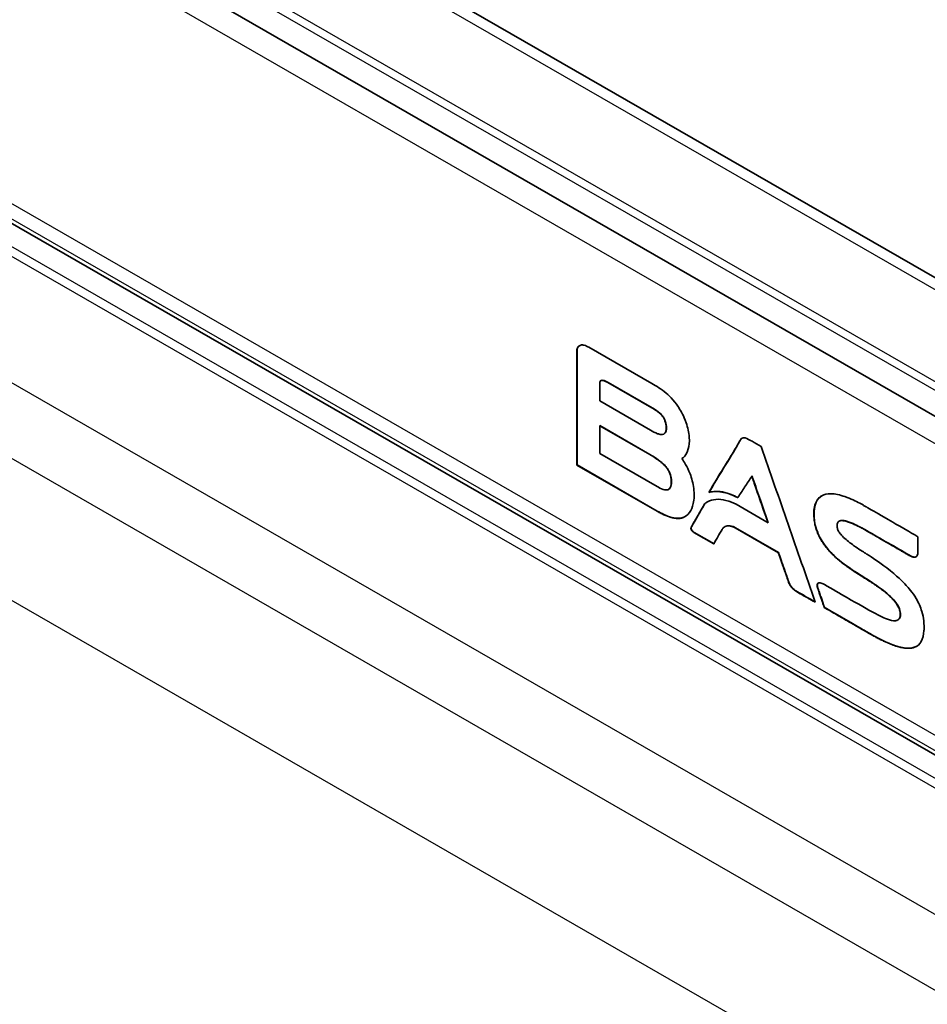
# Model space of a CAD drawing. Header units: millimetres. Extents: x 0 to 420, y 0 to 297.
# Tile 50 of 53: x 348 to 377, y 229 to 260. Entities that reach past the tile are written whole.
import ezdxf

# ---------------------------------------------------------------- set-up
doc = ezdxf.new("R2010")
doc.units = ezdxf.units.MM
doc.layers.add('Sichtbar (ISO)', color=7, linetype='Continuous', lineweight=35)
doc.layers.add('Sichtbar schmal (ISO)', color=7, linetype='Continuous', lineweight=25)

msp = doc.modelspace()

# ---------------------------------------------------------------- linework, layer by layer
at = {"layer": 'Sichtbar (ISO)'}
for p, q in [((391.319, 243.625), (324.144, 282.309)), ((392.211, 238.694), (325.035, 277.377)), ((392.211, 227.883), (325.035, 266.566)), ((365.769, 249.485), (365.776, 249.489)), ((365.769, 245.785), (365.769, 249.485)), ((365.776, 249.489), (365.776, 245.789)), ((365.843, 249.593), (365.85, 249.597)), ((368.161, 248.384), (366.142, 249.546)), ((366.493, 247.832), (366.493, 248.367)), ((368.158, 247.607), (366.754, 248.415)), ((366.761, 248.419), (368.165, 247.611)), ((368.118, 246.896), (366.493, 247.832)), ((368.489, 247.353), (368.496, 247.357)), ((366.493, 246.157), (366.493, 247.047)), ((366.493, 247.047), (368.097, 246.123)), ((368.09, 246.119), (366.493, 247.038)), ((371.029, 246.64), (371.036, 246.644)), ((371.421, 246.505), (371.355, 246.544)), ((371.641, 246.379), (371.421, 246.505)), ((368.322, 245.103), (366.493, 246.157)), ((365.769, 245.785), (365.776, 245.789)), ((368.324, 244.314), (365.769, 245.785)), ((365.776, 245.789), (368.331, 244.318)), ((368.664, 245.644), (368.671, 245.649)), ((368.679, 245.619), (368.686, 245.623)), ((369.971, 244.908), (369.978, 244.912)), ((370.892, 244.748), (370.899, 244.752)), ((373.569, 244.8), (373.577, 244.804)), ((369.832, 244.542), (369.839, 244.546)), ((369.924, 244.609), (369.931, 244.614)), ((371.868, 243.948), (370.846, 244.539)), ((369.143, 244.108), (369.15, 244.112)), ((369.219, 244.144), (369.226, 244.148)), ((373.322, 244.216), (373.329, 244.22)), ((373.324, 244.177), (373.331, 244.181)), ((369.421, 243.821), (369.428, 243.825)), ((372.191, 242.988), (370.816, 243.781)), ((370.823, 243.785), (372.198, 242.993)), ((370.131, 243.273), (369.501, 243.636)), ((369.508, 243.64), (370.139, 243.277)), ((374.962, 243.715), (374.969, 243.719)), ((375, 243.69), (375.007, 243.694)), ((376.64, 243), (376.64, 243.502)), ((370.131, 243.273), (370.139, 243.277)), ((372.191, 242.988), (372.198, 242.993)), ((373.9, 242.955), (373.907, 242.959)), ((376.362, 242.906), (376.369, 242.91)), ((376.579, 242.86), (376.586, 242.864)), ((373.437, 241.884), (373.444, 241.888)), ((373.459, 242.019), (373.466, 242.023)), ((372.891, 241.684), (372.774, 241.751)), ((372.781, 241.755), (372.898, 241.688)), ((373.358, 241.414), (373.365, 241.418)), ((373.657, 241.243), (373.664, 241.247)), ((376.081, 241.03), (376.088, 241.034)), ((375.153, 240.378), (375.16, 240.382)), ((375.204, 240.35), (375.211, 240.354)), ((375.248, 240.323), (375.255, 240.327)), ((375.254, 240.324), (375.261, 240.328)), ((376.838, 240.535), (376.838, 240.544)), ((376.594, 240.001), (376.601, 240.005))]:
    msp.add_line(p, q, dxfattribs=at)
for points, knots in [([(365.769, 249.485), (365.769, 249.486), (365.77, 249.489), (365.772, 249.496), (365.775, 249.508), (365.78, 249.521), (365.788, 249.537), (365.799, 249.554), (365.812, 249.57), (365.827, 249.583), (365.838, 249.591), (365.843, 249.593)], [0, 0, 0, 0, 0.000056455, 0.000217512, 0.00047136, 0.000807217, 0.001215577, 0.001688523, 0.002220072, 0.002806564, 0.003238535, 0.003238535, 0.003238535, 0.003238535]), ([(366.142, 249.546), (366.103, 249.568), (366.058, 249.593), (365.96, 249.618), (365.923, 249.621), (365.855, 249.605), (365.831, 249.587), (365.787, 249.536), (365.781, 249.517), (365.776, 249.489)], [-0.03734187, -0.03734187, -0.03734187, -0.03734187, -0.02637236, -0.02637236, -0.01917526, -0.01917526, -0.01156827, -0.01156827, 0, 0, 0, 0]), ([(366.493, 248.367), (366.493, 248.378), (366.493, 248.395), (366.499, 248.427), (366.503, 248.44), (366.516, 248.465), (366.527, 248.476), (366.556, 248.49), (366.575, 248.491), (366.65, 248.482), (366.716, 248.445), (366.761, 248.419)], [-0.04157904, -0.04157904, -0.04157904, -0.04157904, -0.03605527, -0.03605527, -0.0316714, -0.0316714, -0.02584908, -0.02584908, -0.01907492, -0.01907492, 0, 0, 0, 0]), ([(366.754, 248.415), (366.738, 248.424), (366.706, 248.442), (366.666, 248.461), (366.635, 248.473), (366.613, 248.48), (366.592, 248.485), (366.572, 248.486), (366.553, 248.485), (366.541, 248.482), (366.534, 248.479), (366.532, 248.478)], [-0.007848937, -0.007848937, -0.007848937, -0.007848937, -0.006818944, -0.005799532, -0.00530247, -0.00481732, -0.004345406, -0.003886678, -0.003439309, -0.002999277, -0.002873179, -0.002873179, -0.002873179, -0.002873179]), ([(369.013, 247.618), (368.976, 247.675), (368.916, 247.766), (368.756, 247.949), (368.685, 248.018), (368.453, 248.215), (368.298, 248.304), (368.161, 248.384)], [-0.1231541, -0.1231541, -0.1231541, -0.1231541, -0.0860367, -0.0860367, -0.0585007, -0.0585007, 0, 0, 0, 0]), ([(368.489, 247.353), (368.487, 247.356), (368.481, 247.363), (368.472, 247.374), (368.461, 247.385), (368.449, 247.398), (368.436, 247.411), (368.421, 247.425), (368.404, 247.44), (368.385, 247.455), (368.364, 247.472), (368.341, 247.489), (368.317, 247.507), (368.289, 247.525), (368.26, 247.545), (368.228, 247.565), (368.194, 247.586), (368.17, 247.6), (368.158, 247.607)], [-0.007221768, -0.007221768, -0.007221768, -0.007221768, -0.007027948, -0.006809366, -0.006564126, -0.006290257, -0.005985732, -0.005648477, -0.00527638, -0.004867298, -0.004419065, -0.003929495, -0.003396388, -0.002817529, -0.002190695, -0.001513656, -0.000784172, 0, 0, 0, 0]), ([(368.165, 247.611), (368.218, 247.58), (368.284, 247.542), (368.439, 247.424), (368.458, 247.406), (368.496, 247.357)], [-0.03699207, -0.03699207, -0.03699207, -0.03699207, -0.01894863, -0.01894863, 0, 0, 0, 0]), ([(369.174, 246.039), (369.206, 246.073), (369.276, 246.147), (369.341, 246.387), (369.361, 246.509), (369.339, 246.824), (369.306, 246.979), (369.173, 247.362), (369.092, 247.493), (369.013, 247.618)], [-0.1836672, -0.1836672, -0.1836672, -0.1836672, -0.1113964, -0.1113964, -0.0753566, -0.0753566, -0.0445282, -0.0445282, 0, 0, 0, 0]), ([(368.536, 246.777), (368.543, 246.781), (368.557, 246.79), (368.575, 246.809), (368.59, 246.833), (368.601, 246.859), (368.608, 246.887), (368.613, 246.915), (368.615, 246.944), (368.615, 246.972), (368.615, 247.001), (368.612, 247.039), (368.605, 247.085), (368.592, 247.139), (368.576, 247.19), (368.557, 247.237), (368.536, 247.28), (368.513, 247.319), (368.497, 247.342), (368.489, 247.353)], [-0.01140852, -0.01140852, -0.01140852, -0.01140852, -0.01081064, -0.01008587, -0.00940971, -0.00877156, -0.0081648, -0.00758674, -0.0070382, -0.00652287, -0.00599299, -0.00548345, -0.00452021, -0.00362312, -0.00278566, -0.00200431, -0.00127829, -0.00060912, 0, 0, 0, 0]), ([(368.496, 247.357), (368.51, 247.337), (368.536, 247.301), (368.579, 247.207), (368.593, 247.167), (368.623, 247.048), (368.624, 246.983), (368.62, 246.914), (368.615, 246.878), (368.582, 246.804), (368.558, 246.79), (368.537, 246.777)], [-0.05212378, -0.05212378, -0.05212378, -0.05212378, -0.04272771, -0.04272771, -0.03618986, -0.03618986, -0.02273072, -0.02273072, -0.01279948, -0.01279948, 0, 0, 0, 0]), ([(368.537, 246.777), (368.514, 246.767), (368.492, 246.758), (368.41, 246.765), (368.374, 246.774), (368.259, 246.815), (368.177, 246.862), (368.118, 246.896)], [-0.0528655, -0.0528655, -0.0528655, -0.0528655, -0.03656453, -0.03656453, -0.02511481, -0.02511481, 0, 0, 0, 0]), ([(370.927, 246.498), (370.932, 246.509), (370.943, 246.529), (370.959, 246.557), (370.974, 246.582), (370.989, 246.604), (371.005, 246.621), (371.018, 246.633), (371.026, 246.638), (371.029, 246.64)], [-0.011443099, -0.011443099, -0.011443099, -0.011443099, -0.010601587, -0.009837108, -0.00914147, -0.008505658, -0.007919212, -0.007369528, -0.00714175, -0.00714175, -0.00714175, -0.00714175]), ([(371.355, 246.544), (371.289, 246.582), (371.199, 246.633), (371.108, 246.656), (371.086, 246.658), (371.041, 246.65), (371.022, 246.637), (370.982, 246.592), (370.96, 246.552), (370.934, 246.502)], [-0.1031309, -0.1031309, -0.1031309, -0.1031309, -0.0594952, -0.0594952, -0.0444624, -0.0444624, -0.0263037, -0.0263037, 0, 0, 0, 0]), ([(369.971, 244.908), (370.06, 245.06), (370.192, 245.288), (370.372, 245.581), (370.503, 245.791), (370.627, 245.99), (370.723, 246.148), (370.795, 246.266), (370.843, 246.348), (370.887, 246.424), (370.914, 246.474), (370.927, 246.498)], [-0.04436656, -0.04436656, -0.04436656, -0.04436656, -0.03178534, -0.02558436, -0.01959381, -0.01392698, -0.00869719, -0.00628152, -0.00401745, -0.00191898, 0, 0, 0, 0]), ([(370.934, 246.502), (370.784, 246.227), (370.618, 245.969), (370.24, 245.36), (370.01, 244.965), (369.978, 244.912)], [-0.05163879, -0.05163879, -0.05163879, -0.05163879, -0.02946895, -0.02946895, 0, 0, 0, 0]), ([(373.365, 241.418), (373.078, 242.245), (372.791, 243.072), (372.216, 244.725), (371.929, 245.552), (371.641, 246.379)], [-0.5430984, -0.5430984, -0.5430984, -0.5430984, -0.2715492, -0.2715492, 0, 0, 0, 0]), ([(368.664, 245.644), (368.66, 245.65), (368.654, 245.661), (368.642, 245.679), (368.628, 245.699), (368.611, 245.721), (368.591, 245.745), (368.567, 245.77), (368.54, 245.797), (368.509, 245.827), (368.473, 245.858), (368.434, 245.89), (368.389, 245.925), (368.34, 245.961), (368.285, 245.998), (368.225, 246.037), (368.16, 246.078), (368.114, 246.105), (368.09, 246.119)], [-0.01274657, -0.01274657, -0.01274657, -0.01274657, -0.01247079, -0.01215013, -0.01178044, -0.01135703, -0.01087479, -0.01032828, -0.00971178, -0.00901937, -0.00824498, -0.00738242, -0.0064254, -0.00536758, -0.00420258, -0.00292395, -0.00152525, 0, 0, 0, 0]), ([(368.097, 246.123), (368.213, 246.055), (368.379, 245.957), (368.568, 245.782), (368.601, 245.747), (368.651, 245.683), (368.66, 245.668), (368.671, 245.649)], [-0.04152376, -0.04152376, -0.04152376, -0.04152376, -0.01401114, -0.01401114, -0.00659983, -0.00659983, 0, 0, 0, 0]), ([(369.117, 245.995), (369.125, 246), (369.134, 246.007), (369.158, 246.025), (369.167, 246.033), (369.174, 246.039)], [-0.01001005, -0.01001005, -0.01001005, -0.01001005, -0.00491234, -0.00491234, 0, 0, 0, 0]), ([(369.15, 244.112), (369.2, 244.133), (369.286, 244.17), (369.412, 244.345), (369.454, 244.439), (369.508, 244.698), (369.515, 244.864), (369.473, 245.206), (369.431, 245.364), (369.286, 245.746), (369.177, 245.906), (369.117, 245.995)], [-0.1280246, -0.1280246, -0.1280246, -0.1280246, -0.0960763, -0.0960763, -0.0754903, -0.0754903, -0.0529101, -0.0529101, -0.0325385, -0.0325385, 0, 0, 0, 0]), ([(368.679, 245.619), (368.679, 245.619), (368.679, 245.619), (368.679, 245.619), (368.679, 245.619), (368.678, 245.62), (368.678, 245.62), (368.678, 245.621), (368.677, 245.622), (368.676, 245.623), (368.675, 245.625), (368.674, 245.628), (368.671, 245.631), (368.669, 245.635), (368.667, 245.638), (368.666, 245.64), (368.665, 245.641), (368.665, 245.642), (368.665, 245.643), (368.664, 245.643), (368.664, 245.644), (368.664, 245.644), (368.664, 245.644), (368.664, 245.644), (368.664, 245.644)], [-0.0004547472, -0.0004547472, -0.0004547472, -0.0004547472, -0.0004534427, -0.0004496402, -0.0004435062, -0.0004352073, -0.00042491, -0.0004127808, -0.0003989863, -0.0003836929, -0.000349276, -0.0003108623, -0.0002273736, -0.0001438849, -0.0001054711, -0.0000710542, -0.0000557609, -0.0000419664, -0.0000298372, -0.0000195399, -0.000011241, -0.000005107, -0.0000013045, 0, 0, 0, 0]), ([(368.671, 245.649), (368.673, 245.644), (368.676, 245.64), (368.679, 245.635), (368.686, 245.623), (368.686, 245.623)], [-0.001161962, -0.001161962, -0.001161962, -0.001161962, -0.00019366, -0.00019366, 0, 0, 0, 0]), ([(368.69, 245.009), (368.693, 245.011), (368.701, 245.017), (368.714, 245.028), (368.728, 245.046), (368.742, 245.069), (368.756, 245.1), (368.765, 245.132), (368.771, 245.161), (368.775, 245.186), (368.777, 245.214), (368.778, 245.246), (368.777, 245.281), (368.774, 245.317), (368.77, 245.352), (368.765, 245.385), (368.758, 245.417), (368.751, 245.446), (368.743, 245.473), (368.735, 245.499), (368.726, 245.522), (368.718, 245.543), (368.709, 245.561), (368.702, 245.577), (368.695, 245.591), (368.688, 245.603), (368.683, 245.611), (368.68, 245.616), (368.679, 245.619)], [-0.01208206, -0.01208206, -0.01208206, -0.01208206, -0.01177955, -0.01133659, -0.01077426, -0.01010335, -0.00933066, -0.00845835, -0.00798394, -0.00748309, -0.00695458, -0.00639688, -0.00570201, -0.00505352, -0.00444856, -0.00388463, -0.00335967, -0.00287204, -0.00242053, -0.00200439, -0.00162333, -0.00127749, -0.00096742, -0.0006941, -0.00045885, -0.00026337, -0.00010966, 0, 0, 0, 0]), ([(368.686, 245.623), (368.691, 245.614), (368.711, 245.581), (368.745, 245.496), (368.755, 245.464), (368.779, 245.365), (368.784, 245.303), (368.784, 245.214), (368.782, 245.156), (368.74, 245.046), (368.721, 245.03), (368.697, 245.013)], [-0.08000198, -0.08000198, -0.08000198, -0.08000198, -0.06267169, -0.06267169, -0.05215373, -0.05215373, -0.0299886, -0.0299886, -0.01524082, -0.01524082, 0, 0, 0, 0]), ([(370.899, 244.752), (370.971, 244.861), (371.043, 244.971), (371.19, 245.195), (371.266, 245.309), (371.344, 245.429), (371.347, 245.434), (371.351, 245.439)], [-0.1323599, -0.1323599, -0.1323599, -0.1323599, -0.0691365, -0.0691365, -0.0029566, -0.0029566, 0, 0, 0, 0]), ([(371.857, 243.954), (371.856, 243.956), (371.853, 243.965), (371.847, 243.983), (371.838, 244.01), (371.826, 244.043), (371.812, 244.083), (371.797, 244.128), (371.773, 244.198), (371.739, 244.294), (371.68, 244.465), (371.602, 244.689), (371.524, 244.914), (371.465, 245.085), (371.432, 245.181), (371.408, 245.251), (371.392, 245.296), (371.378, 245.335), (371.367, 245.369), (371.357, 245.396), (371.351, 245.416), (371.347, 245.427), (371.345, 245.431)], [-0.0244205, -0.0244205, -0.0244205, -0.0244205, -0.02431248, -0.02398081, -0.02353208, -0.02297529, -0.02231946, -0.02157357, -0.02074665, -0.01888569, -0.01680863, -0.01229431, -0.00777999, -0.00570293, -0.00384197, -0.00301505, -0.00226916, -0.00161333, -0.00105654, -0.00060781, -0.00027614, -0.0000716, -0.0000716, -0.0000716, -0.0000716]), ([(371.351, 245.439), (371.43, 245.211), (371.509, 244.984), (371.674, 244.507), (371.76, 244.258), (371.853, 243.989), (371.861, 243.968), (371.868, 243.948)], [-0.1633249, -0.1633249, -0.1633249, -0.1633249, -0.0884677, -0.0884677, -0.0068053, -0.0068053, 0, 0, 0, 0]), ([(368.697, 245.013), (368.683, 245.005), (368.66, 244.992), (368.586, 244.992), (368.554, 244.998), (368.448, 245.032), (368.376, 245.073), (368.322, 245.103)], [-0.04729177, -0.04729177, -0.04729177, -0.04729177, -0.03276221, -0.03276221, -0.02276158, -0.02276158, 0, 0, 0, 0]), ([(370.846, 244.539), (370.755, 244.581), (370.653, 244.627), (370.404, 244.688), (370.299, 244.7), (369.982, 244.676), (369.871, 244.575), (369.839, 244.546)], [-0.0455066, -0.0455066, -0.0455066, -0.0455066, -0.03242147, -0.03242147, -0.02230636, -0.02230636, 0, 0, 0, 0]), ([(370.892, 244.748), (370.865, 244.761), (370.812, 244.788), (370.735, 244.822), (370.661, 244.852), (370.59, 244.877), (370.522, 244.898), (370.457, 244.914), (370.396, 244.927), (370.337, 244.936), (370.282, 244.942), (370.213, 244.945), (370.133, 244.942), (370.048, 244.93), (369.996, 244.915), (369.971, 244.908)], [-0.02108644, -0.02108644, -0.02108644, -0.02108644, -0.0193635, -0.01770547, -0.01610925, -0.01457195, -0.0130909, -0.01166366, -0.01028803, -0.00896208, -0.00768414, -0.00645279, -0.00412606, -0.00197562, 0, 0, 0, 0]), ([(369.978, 244.912), (370.045, 244.931), (370.183, 244.972), (370.621, 244.889), (370.764, 244.82), (370.899, 244.752)], [-0.1210677, -0.1210677, -0.1210677, -0.1210677, -0.0573856, -0.0573856, 0, 0, 0, 0]), ([(373.322, 244.216), (373.323, 244.26), (373.325, 244.346), (373.343, 244.462), (373.373, 244.564), (373.416, 244.651), (373.47, 244.724), (373.523, 244.771), (373.558, 244.793), (373.569, 244.8)], [-0.04254206, -0.04254206, -0.04254206, -0.04254206, -0.0400792, -0.03772833, -0.03545887, -0.03323779, -0.0310308, -0.02880386, -0.02777366, -0.02777366, -0.02777366, -0.02777366]), ([(374.789, 244.568), (374.66, 244.634), (374.506, 244.713), (374.157, 244.834), (374, 244.87), (373.754, 244.87), (373.657, 244.851), (373.5, 244.759), (373.44, 244.693), (373.336, 244.469), (373.332, 244.336), (373.329, 244.22)], [-0.1965892, -0.1965892, -0.1965892, -0.1965892, -0.1443215, -0.1443215, -0.1021846, -0.1021846, -0.0713414, -0.0713414, -0.0429903, -0.0429903, 0, 0, 0, 0]), ([(369.421, 243.821), (369.422, 243.822), (369.424, 243.827), (369.43, 243.837), (369.44, 243.854), (369.453, 243.877), (369.47, 243.907), (369.49, 243.942), (369.513, 243.982), (369.539, 244.028), (369.568, 244.078), (369.599, 244.133), (369.633, 244.193), (369.669, 244.256), (369.707, 244.323), (369.747, 244.393), (369.789, 244.467), (369.818, 244.516), (369.832, 244.542)], [-0.01969246, -0.01969246, -0.01969246, -0.01969246, -0.01959544, -0.01930975, -0.01884341, -0.01820448, -0.01740097, -0.01644095, -0.01533243, -0.01408346, -0.01270208, -0.01119632, -0.00957422, -0.00784383, -0.00601317, -0.00409029, -0.00208322, 0, 0, 0, 0]), ([(369.839, 244.546), (369.815, 244.504), (369.594, 244.116), (369.461, 243.883), (369.445, 243.854), (369.428, 243.825)], [-0.1266383, -0.1266383, -0.1266383, -0.1266383, -0.0158551, -0.0158551, 0, 0, 0, 0]), ([(369.832, 244.542), (369.839, 244.548), (369.855, 244.562), (369.881, 244.582), (369.904, 244.598), (369.919, 244.607), (369.924, 244.609)], [-0.024584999, -0.024584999, -0.024584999, -0.024584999, -0.02384856, -0.022989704, -0.022015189, -0.021632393, -0.021632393, -0.021632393, -0.021632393]), ([(374.952, 244.479), (374.925, 244.494), (374.898, 244.509), (374.843, 244.539), (374.816, 244.554), (374.789, 244.568)], [-0.02306188, -0.02306188, -0.02306188, -0.02306188, -0.01153104, -0.01153104, 0, 0, 0, 0]), ([(375.018, 244.439), (375.007, 244.446), (374.996, 244.452), (374.983, 244.46), (374.955, 244.477), (374.952, 244.479)], [-0.006311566, -0.006311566, -0.006311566, -0.006311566, -0.001051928, -0.001051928, 0, 0, 0, 0]), ([(375.046, 244.424), (375.046, 244.425), (375.033, 244.431), (375.031, 244.432), (375.019, 244.439), (375.018, 244.439)], [-0.0005122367, -0.0005122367, -0.0005122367, -0.0005122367, -0.0002561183, -0.0002561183, 0, 0, 0, 0]), ([(376.64, 243.502), (376.374, 243.655), (376.109, 243.809), (375.378, 244.233), (375.365, 244.241), (375.046, 244.424)], [-0.2121533, -0.2121533, -0.2121533, -0.2121533, -0.1350427, -0.1350427, 0, 0, 0, 0]), ([(369.143, 244.108), (369.13, 244.104), (369.106, 244.096), (369.067, 244.089), (369.026, 244.084), (368.984, 244.083), (368.939, 244.085), (368.892, 244.09), (368.844, 244.098), (368.776, 244.114), (368.686, 244.141), (368.572, 244.186), (368.45, 244.243), (368.367, 244.29), (368.324, 244.314)], [0, 0, 0, 0, 0.00098026, 0.0019728, 0.00298041, 0.00400571, 0.0050512, 0.0061192, 0.00721187, 0.00833122, 0.01065674, 0.01310929, 0.01569974, 0.01843707, 0.01843707, 0.01843707, 0.01843707]), ([(368.331, 244.318), (368.454, 244.249), (368.603, 244.167), (368.993, 244.062), (369.102, 244.097), (369.15, 244.112)], [-0.0473274, -0.0473274, -0.0473274, -0.0473274, -0.02531457, -0.02531457, 0, 0, 0, 0]), ([(373.324, 244.177), (373.324, 244.177), (373.324, 244.177), (373.324, 244.177), (373.324, 244.178), (373.324, 244.179), (373.324, 244.18), (373.324, 244.181), (373.324, 244.182), (373.324, 244.184), (373.324, 244.186), (373.323, 244.191), (373.323, 244.197), (373.322, 244.203), (373.322, 244.207), (373.322, 244.21), (373.322, 244.212), (373.322, 244.213), (373.322, 244.214), (373.322, 244.215), (373.322, 244.215), (373.322, 244.216), (373.322, 244.216), (373.322, 244.216), (373.322, 244.216)], [-0.0006995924, -0.0006995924, -0.0006995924, -0.0006995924, -0.0006975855, -0.0006917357, -0.000682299, -0.0006695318, -0.0006536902, -0.0006350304, -0.0006138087, -0.0005902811, -0.0005373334, -0.000478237, -0.0003497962, -0.0002213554, -0.000162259, -0.0001093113, -0.0000857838, -0.000064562, -0.0000459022, -0.0000300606, -0.0000172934, -0.0000078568, -0.0000020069, 0, 0, 0, 0]), ([(373.9, 242.955), (373.878, 242.978), (373.833, 243.024), (373.77, 243.096), (373.711, 243.168), (373.656, 243.241), (373.605, 243.315), (373.558, 243.39), (373.515, 243.466), (373.477, 243.542), (373.443, 243.619), (373.413, 243.697), (373.387, 243.776), (373.366, 243.855), (373.349, 243.935), (373.336, 244.015), (373.328, 244.097), (373.325, 244.15), (373.324, 244.177)], [-0.02189993, -0.02189993, -0.02189993, -0.02189993, -0.02034949, -0.01885588, -0.01741369, -0.01601688, -0.01465882, -0.01333228, -0.01202951, -0.01074235, -0.00946231, -0.00818077, -0.00688914, -0.00557902, -0.00424235, -0.00287155, -0.00145959, 0, 0, 0, 0]), ([(373.329, 244.22), (373.329, 244.214), (373.33, 244.207), (373.33, 244.199), (373.331, 244.182), (373.331, 244.181)], [-0.002899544, -0.002899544, -0.002899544, -0.002899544, -0.000483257, -0.000483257, 0, 0, 0, 0]), ([(373.331, 244.181), (373.336, 244.066), (373.343, 243.935), (373.453, 243.605), (373.511, 243.482), (373.704, 243.17), (373.813, 243.057), (373.907, 242.959)], [-0.1118849, -0.1118849, -0.1118849, -0.1118849, -0.0696298, -0.0696298, -0.0431522, -0.0431522, 0, 0, 0, 0]), ([(369.501, 243.636), (369.496, 243.639), (369.488, 243.644), (369.475, 243.652), (369.464, 243.66), (369.455, 243.668), (369.446, 243.676), (369.438, 243.685), (369.431, 243.693), (369.425, 243.701), (369.42, 243.709), (369.416, 243.717), (369.412, 243.725), (369.409, 243.732), (369.407, 243.74), (369.405, 243.749), (369.404, 243.761), (369.405, 243.774), (369.406, 243.785), (369.409, 243.795), (369.412, 243.804), (369.415, 243.811), (369.418, 243.815), (369.419, 243.818), (369.42, 243.819), (369.421, 243.82), (369.421, 243.821), (369.421, 243.821)], [-0.004045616, -0.004045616, -0.004045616, -0.004045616, -0.003759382, -0.003498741, -0.003261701, -0.003046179, -0.002850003, -0.002670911, -0.002506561, -0.002354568, -0.002212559, -0.002078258, -0.001949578, -0.00182472, -0.001702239, -0.001581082, -0.001340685, -0.001101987, -0.000868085, -0.000644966, -0.000440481, -0.000263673, -0.000124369, -0.000071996, -0.000032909, -0.000008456, 0, 0, 0, 0]), ([(369.428, 243.825), (369.428, 243.824), (369.422, 243.816), (369.415, 243.795), (369.413, 243.787), (369.411, 243.767), (369.412, 243.758), (369.415, 243.742), (369.417, 243.734), (369.425, 243.717), (369.43, 243.708), (369.443, 243.69), (369.452, 243.681), (369.479, 243.657), (369.497, 243.646), (369.508, 243.64)], [-0.01420397, -0.01420397, -0.01420397, -0.01420397, -0.01221456, -0.01221456, -0.01101937, -0.01101937, -0.0096945, -0.0096945, -0.00818532, -0.00818532, -0.00652971, -0.00652971, -0.00439864, -0.00439864, 0, 0, 0, 0]), ([(370.139, 243.277), (370.144, 243.287), (370.256, 243.484), (370.308, 243.576), (370.352, 243.654), (370.398, 243.735), (370.4, 243.739), (370.402, 243.743)], [-0.05210445, -0.05210445, -0.05210445, -0.05210445, -0.04407856, -0.04407856, -0.00197453, -0.00197453, 0, 0, 0, 0]), ([(370.402, 243.743), (370.422, 243.778), (370.441, 243.802), (370.538, 243.848), (370.582, 243.856), (370.716, 243.844), (370.79, 243.803), (370.823, 243.785)], [-0.03324112, -0.03324112, -0.03324112, -0.03324112, -0.02153134, -0.02153134, -0.01367416, -0.01367416, 0, 0, 0, 0]), ([(370.816, 243.781), (370.806, 243.786), (370.788, 243.796), (370.761, 243.809), (370.735, 243.82), (370.703, 243.832), (370.665, 243.842), (370.622, 243.849), (370.584, 243.849), (370.549, 243.845), (370.519, 243.837), (370.496, 243.828), (370.484, 243.821), (370.48, 243.819)], [-0.010904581, -0.010904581, -0.010904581, -0.010904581, -0.010309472, -0.00973593, -0.009182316, -0.008647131, -0.007627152, -0.006666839, -0.005760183, -0.004903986, -0.004097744, -0.003343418, -0.003008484, -0.003008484, -0.003008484, -0.003008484]), ([(374.067, 243.792), (374.065, 243.81), (374.058, 243.857), (374.068, 243.921), (374.075, 243.948), (374.111, 243.992), (374.134, 244.004), (374.21, 244.025), (374.274, 244.018), (374.49, 243.967), (374.667, 243.877), (374.79, 243.815)], [-0.1178204, -0.1178204, -0.1178204, -0.1178204, -0.0935557, -0.0935557, -0.0825793, -0.0825793, -0.072363, -0.072363, -0.052312, -0.052312, 0, 0, 0, 0]), ([(374.97, 242.971), (374.898, 243.016), (374.747, 243.111), (374.491, 243.295), (374.371, 243.386), (374.221, 243.53), (374.184, 243.572), (374.129, 243.644), (374.112, 243.673), (374.081, 243.734), (374.074, 243.762), (374.067, 243.792)], [-0.04215445, -0.04215445, -0.04215445, -0.04215445, -0.02856914, -0.02856914, -0.01963235, -0.01963235, -0.01481958, -0.01481958, -0.00985457, -0.00985457, 0, 0, 0, 0]), ([(374.783, 243.811), (374.765, 243.82), (374.728, 243.839), (374.651, 243.877), (374.551, 243.923), (374.45, 243.963), (374.371, 243.989), (374.315, 244.003), (374.261, 244.013), (374.212, 244.016), (374.167, 244.012), (374.139, 244.004), (374.125, 243.997), (374.122, 243.996)], [-0.01966493, -0.01966493, -0.01966493, -0.01966493, -0.01850795, -0.01728451, -0.01471209, -0.01209063, -0.01080285, -0.00955036, -0.00834566, -0.00719826, -0.00611318, -0.00508884, -0.00489646, -0.00489646, -0.00489646, -0.00489646]), ([(374.962, 243.715), (374.956, 243.718), (374.944, 243.725), (374.925, 243.736), (374.905, 243.747), (374.883, 243.759), (374.859, 243.772), (374.835, 243.785), (374.809, 243.798), (374.792, 243.806), (374.783, 243.811)], [-0.003801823, -0.003801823, -0.003801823, -0.003801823, -0.003434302, -0.003031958, -0.002596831, -0.002130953, -0.001636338, -0.001114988, -0.000568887, 0, 0, 0, 0]), ([(374.79, 243.815), (374.806, 243.807), (374.841, 243.789), (374.918, 243.748), (374.954, 243.727), (374.969, 243.719)], [-0.01246463, -0.01246463, -0.01246463, -0.01246463, -0.00626772, -0.00626772, 0, 0, 0, 0]), ([(375, 243.69), (375, 243.69), (375, 243.69), (374.999, 243.691), (374.999, 243.691), (374.998, 243.691), (374.997, 243.692), (374.996, 243.693), (374.995, 243.693), (374.993, 243.695), (374.991, 243.696), (374.987, 243.699), (374.981, 243.703), (374.975, 243.706), (374.971, 243.709), (374.968, 243.711), (374.966, 243.712), (374.965, 243.713), (374.964, 243.713), (374.963, 243.714), (374.963, 243.714), (374.962, 243.715), (374.962, 243.715), (374.962, 243.715), (374.962, 243.715)], [-0.0008177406, -0.0008177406, -0.0008177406, -0.0008177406, -0.0008153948, -0.000808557, -0.0007975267, -0.0007826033, -0.0007640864, -0.0007422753, -0.0007174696, -0.0006899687, -0.0006280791, -0.0005590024, -0.0004088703, -0.0002587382, -0.0001896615, -0.000127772, -0.0001002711, -0.0000754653, -0.0000536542, -0.0000351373, -0.0000202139, -0.0000091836, -0.0000023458, 0, 0, 0, 0]), ([(374.969, 243.719), (374.969, 243.718), (374.987, 243.708), (374.989, 243.706), (375.006, 243.695), (375.007, 243.694)], [-0.0007638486, -0.0007638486, -0.0007638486, -0.0007638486, -0.0003819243, -0.0003819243, 0, 0, 0, 0]), ([(376.362, 242.906), (376.325, 242.927), (376.253, 242.968), (376.148, 243.029), (376.048, 243.087), (375.952, 243.143), (375.86, 243.196), (375.746, 243.262), (375.614, 243.338), (375.466, 243.423), (375.332, 243.501), (375.211, 243.571), (375.119, 243.624), (375.05, 243.663), (375.018, 243.681), (375, 243.69)], [-0.02899491, -0.02899491, -0.02899491, -0.02899491, -0.02665126, -0.02441183, -0.02227317, -0.02023181, -0.01828431, -0.01642722, -0.01297043, -0.00983383, -0.00698978, -0.00441067, -0.00206887, -0.00112566, 0, 0, 0, 0]), ([(375.007, 243.694), (375.234, 243.572), (375.461, 243.435), (375.915, 243.172), (376.142, 243.041), (376.369, 242.91)], [-0.1925898, -0.1925898, -0.1925898, -0.1925898, -0.0962964, -0.0962964, 0, 0, 0, 0]), ([(372.491, 242.131), (372.486, 242.145), (372.475, 242.176), (372.458, 242.226), (372.437, 242.284), (372.415, 242.349), (372.391, 242.417), (372.358, 242.512), (372.324, 242.608), (372.292, 242.701), (372.269, 242.767), (372.248, 242.826), (372.229, 242.879), (372.216, 242.917), (372.207, 242.943), (372.201, 242.959), (372.197, 242.971), (372.194, 242.98), (372.192, 242.985), (372.191, 242.988), (372.191, 242.988)], [-0.01413392, -0.01413392, -0.01413392, -0.01413392, -0.01344651, -0.01260552, -0.01163826, -0.01057206, -0.00943421, -0.00825203, -0.00586391, -0.00471258, -0.00362616, -0.00263196, -0.00175728, -0.00102943, -0.00072911, -0.00047573, -0.00027272, -0.00012348, -0.00003144, 0, 0, 0, 0]), ([(372.198, 242.993), (372.208, 242.964), (372.302, 242.697), (372.389, 242.448), (372.488, 242.164), (372.498, 242.135)], [-0.02022208, -0.02022208, -0.02022208, -0.02022208, -0.00938817, -0.00938817, 0, 0, 0, 0]), ([(375.079, 242.098), (375.018, 242.136), (374.899, 242.21), (374.727, 242.319), (374.567, 242.423), (374.417, 242.525), (374.277, 242.627), (374.144, 242.731), (374.019, 242.839), (373.94, 242.917), (373.9, 242.955)], [-0.02542076, -0.02542076, -0.02542076, -0.02542076, -0.02149605, -0.01784042, -0.01442885, -0.01123486, -0.00822962, -0.00538084, -0.00265167, 0, 0, 0, 0]), ([(373.907, 242.959), (374.071, 242.798), (374.174, 242.702), (374.67, 242.362), (374.871, 242.237), (375.086, 242.102)], [-0.2532325, -0.2532325, -0.2532325, -0.2532325, -0.0916501, -0.0916501, 0, 0, 0, 0]), ([(375.016, 242.942), (375.008, 242.947), (375, 242.952), (374.985, 242.962), (374.977, 242.966), (374.97, 242.971)], [-0.006466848, -0.006466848, -0.006466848, -0.006466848, -0.003233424, -0.003233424, 0, 0, 0, 0]), ([(376.271, 241.948), (376.165, 242.059), (375.979, 242.253), (375.395, 242.703), (375.189, 242.833), (375.016, 242.942)], [-0.1658339, -0.1658339, -0.1658339, -0.1658339, -0.0734619, -0.0734619, 0, 0, 0, 0]), ([(376.579, 242.86), (376.576, 242.858), (376.566, 242.853), (376.548, 242.848), (376.523, 242.847), (376.498, 242.849), (376.473, 242.855), (376.448, 242.863), (376.426, 242.872), (376.405, 242.881), (376.388, 242.89), (376.376, 242.897), (376.369, 242.901), (376.365, 242.904), (376.363, 242.905), (376.362, 242.906), (376.362, 242.906)], [-0.004974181, -0.004974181, -0.004974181, -0.004974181, -0.004719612, -0.004110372, -0.00351379, -0.002931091, -0.002368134, -0.001834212, -0.0013411, -0.000902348, -0.000532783, -0.000248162, -0.000142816, -0.000064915, -0.000016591, 0, 0, 0, 0]), ([(376.369, 242.91), (376.395, 242.893), (376.422, 242.88), (376.475, 242.86), (376.501, 242.853), (376.547, 242.851), (376.566, 242.854), (376.6, 242.872), (376.613, 242.886), (376.639, 242.939), (376.64, 242.98), (376.64, 243)], [-0.02673505, -0.02673505, -0.02673505, -0.02673505, -0.02165715, -0.02165715, -0.01660237, -0.01660237, -0.01213103, -0.01213103, -0.00768072, -0.00768072, 0, 0, 0, 0]), ([(372.774, 241.751), (372.762, 241.758), (372.74, 241.771), (372.709, 241.792), (372.681, 241.814), (372.656, 241.835), (372.633, 241.857), (372.613, 241.88), (372.595, 241.903), (372.579, 241.926), (372.565, 241.95), (372.552, 241.974), (372.54, 241.999), (372.526, 242.033), (372.51, 242.077), (372.497, 242.113), (372.491, 242.131)], [-0.007811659, -0.007811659, -0.007811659, -0.007811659, -0.007078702, -0.006415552, -0.005814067, -0.0052657, -0.004761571, -0.004292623, -0.003849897, -0.003424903, -0.00301001, -0.002598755, -0.002185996, -0.001767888, -0.000905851, 0, 0, 0, 0]), ([(372.498, 242.135), (372.511, 242.096), (372.523, 242.061), (372.55, 241.996), (372.565, 241.964), (372.604, 241.903), (372.627, 241.874), (372.703, 241.802), (372.752, 241.772), (372.781, 241.755)], [-0.03320421, -0.03320421, -0.03320421, -0.03320421, -0.02625852, -0.02625852, -0.01924054, -0.01924054, -0.01211558, -0.01211558, 0, 0, 0, 0]), ([(373.437, 241.884), (373.437, 241.884), (373.437, 241.885), (373.436, 241.889), (373.434, 241.896), (373.431, 241.908), (373.429, 241.922), (373.428, 241.939), (373.427, 241.956), (373.429, 241.974), (373.434, 241.991), (373.441, 242.003), (373.448, 242.012), (373.454, 242.016), (373.457, 242.018), (373.459, 242.019)], [-0.007302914, -0.007302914, -0.007302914, -0.007302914, -0.007290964, -0.007256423, -0.007127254, -0.006930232, -0.00667909, -0.006385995, -0.00606085, -0.005710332, -0.005336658, -0.004936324, -0.004723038, -0.00449882, -0.004389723, -0.004389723, -0.004389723, -0.004389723]), ([(373.66, 241.974), (373.638, 241.986), (373.599, 242.008), (373.537, 242.028), (373.516, 242.033), (373.484, 242.031), (373.472, 242.028), (373.451, 242.014), (373.445, 242.003), (373.437, 241.982), (373.434, 241.966), (373.435, 241.921), (373.439, 241.906), (373.444, 241.888)], [-0.0234736, -0.0234736, -0.0234736, -0.0234736, -0.0173358, -0.0173358, -0.01417743, -0.01417743, -0.01203921, -0.01203921, -0.00958908, -0.00958908, -0.00589598, -0.00589598, 0, 0, 0, 0]), ([(373.657, 241.243), (373.657, 241.243), (373.656, 241.246), (373.654, 241.251), (373.651, 241.259), (373.647, 241.271), (373.643, 241.285), (373.637, 241.302), (373.63, 241.322), (373.62, 241.352), (373.606, 241.393), (373.58, 241.467), (373.547, 241.563), (373.514, 241.66), (373.489, 241.733), (373.475, 241.775), (373.464, 241.805), (373.458, 241.824), (373.452, 241.841), (373.447, 241.856), (373.443, 241.867), (373.44, 241.876), (373.438, 241.881), (373.437, 241.884), (373.437, 241.884)], [-0.01057448, -0.01057448, -0.01057448, -0.01057448, -0.01054458, -0.01045653, -0.01031421, -0.01012151, -0.00988228, -0.00960042, -0.00927979, -0.00892427, -0.00812406, -0.00723079, -0.00528907, -0.00334711, -0.00245356, -0.00165295, -0.00129718, -0.00097628, -0.00069412, -0.00045457, -0.00026151, -0.00011881, -0.00003035, 0, 0, 0, 0]), ([(373.444, 241.888), (373.446, 241.883), (373.457, 241.851), (373.481, 241.781), (373.49, 241.754), (373.517, 241.675), (373.536, 241.621), (373.562, 241.546), (373.66, 241.259), (373.664, 241.247)], [-0.02782438, -0.02782438, -0.02782438, -0.02782438, -0.01948366, -0.01948366, -0.01429577, -0.01429577, -0.00408699, -0.00408699, 0, 0, 0, 0]), ([(375.123, 241.136), (375.074, 241.162), (374.435, 241.529), (374.148, 241.694), (373.904, 241.834), (373.66, 241.974)], [-0.1220294, -0.1220294, -0.1220294, -0.1220294, -0.1034858, -0.1034858, 0, 0, 0, 0]), ([(376.081, 241.03), (376.079, 241.053), (376.076, 241.089), (376.064, 241.141), (376.05, 241.187), (376.03, 241.236), (376.002, 241.29), (375.966, 241.349), (375.921, 241.412), (375.865, 241.48), (375.797, 241.553), (375.731, 241.615), (375.673, 241.668), (375.623, 241.71), (375.57, 241.754), (375.513, 241.799), (375.452, 241.845), (375.386, 241.893), (375.316, 241.942), (375.241, 241.993), (375.162, 242.046), (375.107, 242.08), (375.079, 242.098)], [-0.02504692, -0.02504692, -0.02504692, -0.02504692, -0.02384043, -0.02315985, -0.02242119, -0.02161054, -0.02070709, -0.01968462, -0.01851329, -0.01716153, -0.0155972, -0.01378842, -0.01278239, -0.01170355, -0.01054807, -0.00931216, -0.00799209, -0.00658412, -0.00508458, -0.00348979, -0.00179614, 0, 0, 0, 0]), ([(375.086, 242.102), (375.184, 242.04), (375.403, 241.901), (375.73, 241.632), (375.813, 241.55), (375.914, 241.434), (375.956, 241.381), (376.016, 241.283), (376.038, 241.24), (376.079, 241.128), (376.084, 241.076), (376.088, 241.034)], [-0.08492316, -0.08492316, -0.08492316, -0.08492316, -0.05493013, -0.05493013, -0.03694968, -0.03694968, -0.02399548, -0.02399548, -0.01457543, -0.01457543, 0, 0, 0, 0]), ([(376.838, 240.544), (376.84, 240.616), (376.842, 240.698), (376.817, 240.917), (376.797, 241.016), (376.725, 241.257), (376.665, 241.393), (376.468, 241.732), (376.336, 241.877), (376.271, 241.948)], [-0.08206983, -0.08206983, -0.08206983, -0.08206983, -0.06397879, -0.06397879, -0.04983659, -0.04983659, -0.0303646, -0.0303646, 0, 0, 0, 0]), ([(373.358, 241.414), (373.341, 241.424), (373.305, 241.445), (373.251, 241.476), (373.196, 241.508), (373.138, 241.541), (373.079, 241.575), (373.018, 241.61), (372.955, 241.647), (372.912, 241.671), (372.891, 241.684)], [-0.009958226, -0.009958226, -0.009958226, -0.009958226, -0.00884329, -0.007694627, -0.00651055, -0.005289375, -0.004029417, -0.002728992, -0.001386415, 0, 0, 0, 0]), ([(372.898, 241.688), (372.976, 241.643), (373.053, 241.598), (373.29, 241.462), (373.35, 241.427), (373.365, 241.418)], [-0.009869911, -0.009869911, -0.009869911, -0.009869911, -0.006614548, -0.006614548, 0, 0, 0, 0]), ([(375.153, 240.378), (375.035, 240.446), (374.797, 240.583), (374.497, 240.757), (374.251, 240.899), (374.059, 241.011), (373.86, 241.125), (373.726, 241.203), (373.657, 241.243)], [-0.03184415, -0.03184415, -0.03184415, -0.03184415, -0.02433459, -0.01664179, -0.01267148, -0.00858913, -0.00437266, 0, 0, 0, 0]), ([(373.664, 241.247), (373.739, 241.203), (374.514, 240.755), (374.911, 240.525), (375.024, 240.46), (375.16, 240.382)], [-0.1824085, -0.1824085, -0.1824085, -0.1824085, -0.0576008, -0.0576008, 0, 0, 0, 0]), ([(376.082, 240.975), (376.078, 240.954), (376.074, 240.934), (376.053, 240.891), (376.042, 240.875), (376, 240.837), (375.964, 240.824), (375.848, 240.812), (375.754, 240.836), (375.517, 240.92), (375.36, 241.006), (375.123, 241.136)], [-0.2222695, -0.2222695, -0.2222695, -0.2222695, -0.2037267, -0.2037267, -0.1886619, -0.1886619, -0.1586287, -0.1586287, -0.1004524, -0.1004524, 0, 0, 0, 0]), ([(375.998, 240.842), (376.009, 240.848), (376.025, 240.861), (376.044, 240.885), (376.058, 240.909), (376.068, 240.938), (376.073, 240.959), (376.075, 240.97)], [-0.003637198, -0.003637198, -0.003637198, -0.003637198, -0.00266333, -0.002016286, -0.001362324, -0.000693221, 0, 0, 0, 0]), ([(376.075, 240.97), (376.075, 240.973), (376.076, 240.978), (376.078, 240.986), (376.079, 240.994), (376.08, 241.001), (376.081, 241.008), (376.081, 241.015), (376.081, 241.022), (376.081, 241.027), (376.081, 241.03)], [-0.001173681, -0.001173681, -0.001173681, -0.001173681, -0.001004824, -0.000845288, -0.000693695, -0.000548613, -0.000408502, -0.000271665, -0.000136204, 0, 0, 0, 0]), ([(376.088, 241.034), (376.089, 241.025), (376.089, 241.018), (376.086, 240.996), (376.085, 240.989), (376.082, 240.975)], [-0.0183977, -0.0183977, -0.0183977, -0.0183977, -0.0058937, -0.0058937, 0, 0, 0, 0]), ([(375.204, 240.35), (375.204, 240.35), (375.204, 240.35), (375.203, 240.35), (375.203, 240.351), (375.202, 240.351), (375.201, 240.352), (375.199, 240.352), (375.198, 240.353), (375.195, 240.355), (375.192, 240.356), (375.186, 240.36), (375.178, 240.364), (375.171, 240.368), (375.165, 240.371), (375.162, 240.373), (375.159, 240.374), (375.158, 240.375), (375.156, 240.376), (375.155, 240.377), (375.154, 240.377), (375.154, 240.377), (375.153, 240.378), (375.153, 240.378), (375.153, 240.378)], [-0.001086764, -0.001086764, -0.001086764, -0.001086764, -0.001083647, -0.00107456, -0.0010599, -0.001040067, -0.001015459, -0.000986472, -0.000953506, -0.000916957, -0.000834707, -0.000742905, -0.000543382, -0.000343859, -0.000252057, -0.000169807, -0.000133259, -0.000100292, -0.000071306, -0.000046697, -0.000026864, -0.000012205, -0.000003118, 0, 0, 0, 0]), ([(375.16, 240.382), (375.168, 240.377), (375.177, 240.373), (375.187, 240.367), (375.21, 240.355), (375.211, 240.354)], [-0.002704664, -0.002704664, -0.002704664, -0.002704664, -0.000450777, -0.000450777, 0, 0, 0, 0]), ([(375.248, 240.323), (375.248, 240.323), (375.248, 240.323), (375.247, 240.323), (375.247, 240.324), (375.246, 240.324), (375.245, 240.325), (375.244, 240.326), (375.243, 240.326), (375.241, 240.328), (375.238, 240.329), (375.233, 240.332), (375.226, 240.336), (375.219, 240.34), (375.214, 240.344), (375.211, 240.345), (375.209, 240.347), (375.208, 240.347), (375.207, 240.348), (375.206, 240.349), (375.205, 240.349), (375.205, 240.35), (375.204, 240.35), (375.204, 240.35), (375.204, 240.35)], [-0.000938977, -0.000938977, -0.000938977, -0.000938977, -0.0009362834, -0.0009284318, -0.0009157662, -0.0008986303, -0.0008773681, -0.0008523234, -0.00082384, -0.0007922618, -0.0007211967, -0.0006418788, -0.0004694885, -0.0002970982, -0.0002177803, -0.0001467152, -0.000115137, -0.0000866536, -0.0000616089, -0.0000403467, -0.0000232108, -0.0000105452, -0.0000026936, 0, 0, 0, 0]), ([(375.211, 240.354), (375.212, 240.353), (375.232, 240.341), (375.24, 240.336), (375.248, 240.332), (375.255, 240.327)], [-0.003742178, -0.003742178, -0.003742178, -0.003742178, -0.003118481, -0.003118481, 0, 0, 0, 0]), ([(375.254, 240.324), (375.254, 240.324), (375.254, 240.324), (375.254, 240.324), (375.254, 240.324), (375.253, 240.324), (375.253, 240.324), (375.253, 240.324), (375.251, 240.323), (375.249, 240.323), (375.248, 240.323)], [-0.0001509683, -0.0001509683, -0.0001509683, -0.0001509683, -0.0001492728, -0.0001472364, -0.0001410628, -0.0001370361, -0.0001273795, -0.0001159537, -0.000103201, 0, 0, 0, 0]), ([(376.594, 240.001), (376.575, 239.99), (376.527, 239.968), (376.442, 239.946), (376.333, 239.938), (376.207, 239.948), (376.06, 239.977), (375.924, 240.018), (375.805, 240.062), (375.707, 240.101), (375.602, 240.147), (375.492, 240.199), (375.375, 240.258), (375.295, 240.302), (375.254, 240.324)], [-0.03034755, -0.03034755, -0.03034755, -0.03034755, -0.0286382, -0.02626207, -0.02363947, -0.02072136, -0.01745838, -0.0138018, -0.01181071, -0.00970351, -0.00747446, -0.0051179, -0.00262825, 0, 0, 0, 0]), ([(375.255, 240.327), (375.256, 240.327), (375.257, 240.327), (375.259, 240.328), (375.26, 240.328), (375.261, 240.328)], [-0.0007581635, -0.0007581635, -0.0007581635, -0.0007581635, -0.000342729, -0.000342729, 0, 0, 0, 0]), ([(375.261, 240.328), (375.538, 240.178), (375.915, 239.977), (376.376, 239.94), (376.474, 239.948), (376.633, 240.015), (376.693, 240.067), (376.807, 240.256), (376.822, 240.389), (376.834, 240.495)], [-0.2099894, -0.2099894, -0.2099894, -0.2099894, -0.1003346, -0.1003346, -0.0692413, -0.0692413, -0.0416565, -0.0416565, 0, 0, 0, 0]), ([(376.834, 240.495), (376.834, 240.496), (376.836, 240.514), (376.837, 240.522), (376.837, 240.528), (376.838, 240.535)], [-0.003110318, -0.003110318, -0.003110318, -0.003110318, -0.002591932, -0.002591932, 0, 0, 0, 0])]:
    msp.add_open_spline(points, degree=3, knots=knots, dxfattribs=at)
msp.add_open_spline([(369.219, 244.144), (369.195, 244.13), (369.169, 244.119), (369.143, 244.108)], degree=3, dxfattribs=at)
at = {"layer": 'Sichtbar schmal (ISO)'}
for p, q in [((391.724, 243.011), (324.549, 281.695)), ((392.199, 239.805), (325.024, 278.488)), ((392.211, 239.515), (325.035, 278.198)), ((392.069, 237.9), (324.894, 276.583)), ((392.069, 228.596), (324.894, 267.28)), ((392.168, 228.052), (324.993, 266.736)), ((392.211, 227.144), (325.035, 265.827)), ((325.024, 265.524), (392.199, 226.84)), ((324.549, 261.771), (391.724, 223.087)), ((323.551, 259.929), (390.726, 221.245)), ((320.163, 257.353), (372.843, 227.017)), ((366.754, 248.415), (366.761, 248.419)), ((368.158, 247.607), (368.165, 247.611)), ((370.927, 246.498), (370.934, 246.502)), ((368.09, 246.119), (368.097, 246.123)), ((368.324, 244.314), (368.331, 244.318)), ((370.816, 243.781), (370.823, 243.785)), ((374.783, 243.811), (374.79, 243.815)), ((369.501, 243.636), (369.508, 243.64)), ((372.491, 242.131), (372.498, 242.135)), ((375.079, 242.098), (375.086, 242.102)), ((372.774, 241.751), (372.781, 241.755)), ((372.891, 241.684), (372.898, 241.688)), ((376.075, 240.97), (376.082, 240.975))]:
    msp.add_line(p, q, dxfattribs=at)

doc.saveas('drawing.dxf')
